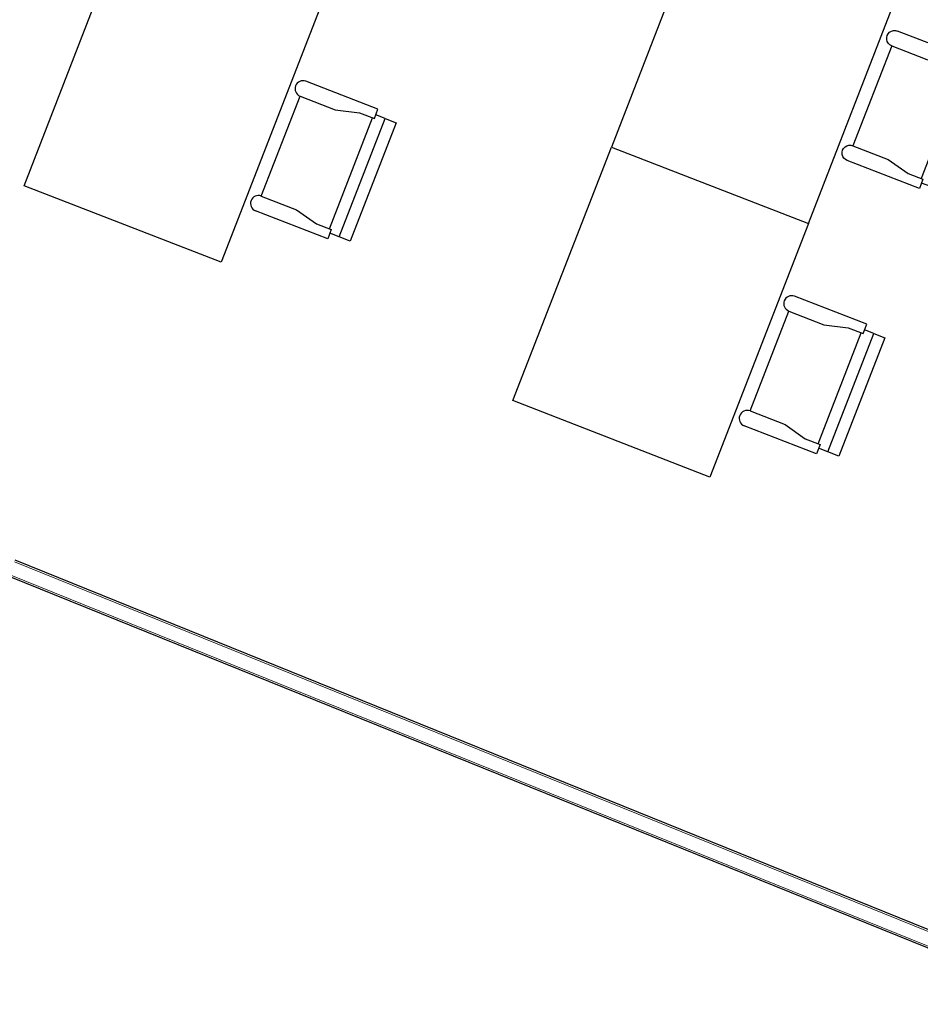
# Model space of a CAD drawing. Header units: inches. Extents: x 424 to 2043, y -237 to 445.
# Tile 116 of 256: x 747.93 to 753.2, y -111.6 to -105.84. Entities that reach past the tile are written whole.
import ezdxf

# ---------------------------------------------------------------- set-up
doc = ezdxf.new("R2010")
doc.units = ezdxf.units.IN
doc.header["$MEASUREMENT"] = 0
doc.layers.add('A-WALL', color=113, linetype='Continuous', lineweight=9)
doc.layers.add('MOBLEMAN', color=1, linetype='Continuous')

# ---------------------------------------------------------------- blocks, each defined once
blk = doc.blocks.new('CHAIR3')
at = {"color": 0}
for p, q in [((-0.26208, 0.4704), (0, 0.4704)), ((-0.26208, 0.4368), (-0.26208, 0.4704)), ((-0.336, 0.02016), (-0.336, 0.45024)), ((-0.336, 0.45024), (-0.29568, 0.45024)), ((-0.29568, 0.45024), (-0.29568, 0.02016)), ((-0.29568, 0.45024), (-0.26208, 0.45024)), ((-0.20832, 0.4368), (-0.26208, 0.4368)), ((-0.25536, 0.4368), (-0.25536, 0.0336)), ((-0.12768, 0.41664), (-0.20832, 0.4368)), ((0, 0.41664), (-0.12768, 0.41664)), ((0, 0.41664), (0, 0.05376)), ((-0.20832, 0.0336), (-0.26208, 0.0336)), ((-0.26208, 0.0336), (-0.26208, 0)), ((-0.12768, 0.05376), (-0.20832, 0.0336)), ((0, 0.05376), (-0.12768, 0.05376)), ((-0.29568, 0.02016), (-0.336, 0.02016)), ((-0.29568, 0.02016), (-0.26208, 0.02016)), ((-0.26208, 0), (0, 0))]:
    blk.add_line(p, q, dxfattribs=at)
for centre in [(0, 0.44352), (0, 0.02688)]:
    blk.add_arc(centre, 0.02688, 270, 90, dxfattribs=at)

msp = doc.modelspace()

# ---------------------------------------------------------------- linework, layer by layer
at = {"layer": 'A-WALL'}
for p, q in [((747.9006, -109.0111), (762.7052, -114.9979)), ((747.8706, -109.0853), (759.9028, -113.951))]:
    msp.add_line(p, q, dxfattribs=at)
at = {"layer": 'A-WALL', "lineweight": 25}
for p, q in [((762.7084, -114.9884), (747.9043, -109.0019)), ((747.8668, -109.0946), (759.8904, -113.9567))]:
    msp.add_line(p, q, dxfattribs=at)
at = {"layer": 'MOBLEMAN'}
for p, q in [((751.97, -105.1002), (751.3939, -106.5842)), ((747.9576, -106.8108), (748.5337, -105.3268)), ((752.5473, -107.0319), (753.1234, -105.548)), ((749.6871, -105.7746), (749.111, -107.2585)), ((750.8178, -108.0681), (751.3939, -106.5842)), ((751.3939, -106.5842), (752.5473, -107.0319)), ((751.3939, -106.5842), (752.5473, -107.0319)), ((749.111, -107.2585), (747.9576, -106.8108)), ((752.5473, -107.0319), (751.9712, -108.5159)), ((751.9712, -108.5159), (750.8178, -108.0681))]:
    msp.add_line(p, q, dxfattribs=at)

# ---------------------------------------------------------------- block references
at = {"layer": 'MOBLEMAN', "yscale": 1.728113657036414, "zscale": 1.728113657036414}
for p, xscale, rotation in [((752.7741, -106.6633), -1.728113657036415, 338.7826164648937), ((749.6058, -106.1997), 1.728113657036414, 158.7826164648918), ((752.466, -107.4571), 1.728113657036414, 158.7826164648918)]:
    msp.add_blockref('CHAIR3', p, dxfattribs=dict(at, xscale=xscale, rotation=rotation))

doc.saveas('drawing.dxf')
